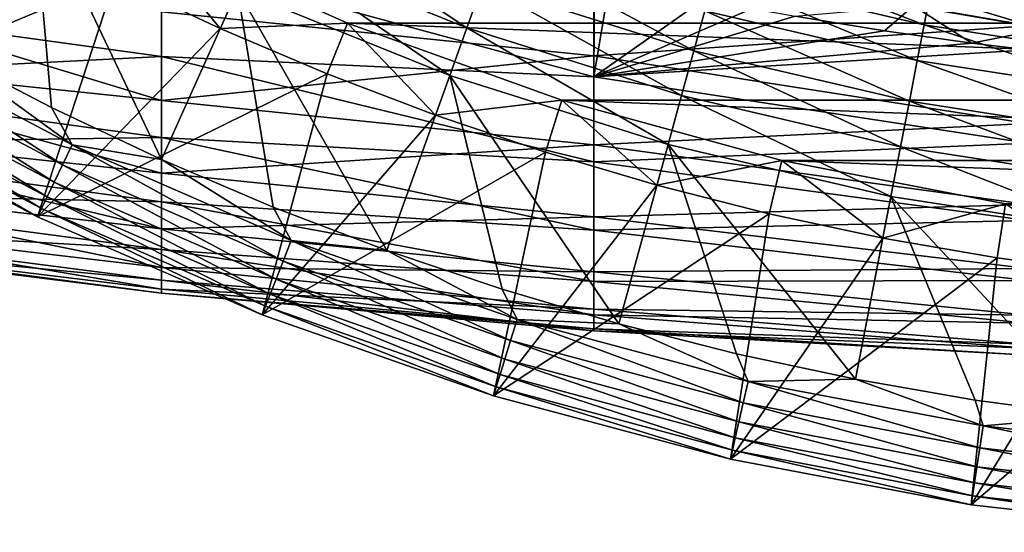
# Model space of a CAD drawing. Header units: metres. Extents: x -61 to 49, y -32 to 32.
# Tile 17 of 256: x -26.81 to -22.84, y -13.18 to -11.12. Entities that reach past the tile are written whole.
import ezdxf

# ---------------------------------------------------------------- set-up
doc = ezdxf.new("R2010")
doc.units = ezdxf.units.M
doc.layers.add('solid_K_27_40_10_000Y34', color=7, linetype='CONTINUOUS')

msp = doc.modelspace()

# ---------------------------------------------------------------- linework, layer by layer
at = {"layer": 'solid_K_27_40_10_000Y34'}
for points in [[(-27.114815, -11.244957, -21.086603), (-26.756525, -10.586072, -20.653589), (-27.54999, -10.114353, -20.653589)], [(-27.114815, -11.244957, -21.086603), (-26.679615, -11.470919, -21.086603), (-26.756525, -10.586072, -20.653589)], [(-26.236078, -11.680046, -21.086603), (-25.929277, -10.995668, -20.653589), (-26.756525, -10.586072, -20.653589)], [(-26.679615, -11.470919, -21.086603), (-26.236078, -11.680046, -21.086603), (-26.756525, -10.586072, -20.653589)], [(-25.845814, -10.809487, -20.519396), (-25.004137, -11.148714, -20.519396), (-25.769215, -10.638619, -20.362253)], [(-25.004137, -11.148714, -20.519396), (-24.940842, -10.972484, -20.362253), (-25.769215, -10.638619, -20.362253)], [(-24.491528, -10.839205, 5.97397), (-22.742485, -11.140802, 5.600442), (-22.742485, -10.682092, 6.432367)], [(-27.610189, -11.449324, -28.999958), (-26.838123, -10.735719, -30), (-26.422388, -10.951579, -30)], [(-26.324526, -10.754031, -30), (-25.999155, -11.151143, -30), (-26.422388, -10.951579, -30)], [(-25.48572, -11.130046, -32), (-26.324526, -10.754031, -30), (-26.324583, -10.754004, -32)], [(-26.324583, -10.754004, -32), (-15.675418, -10.754004, -32), (-16.51428, -11.130046, -32)], [(-25.48572, -11.130046, -32), (-26.324583, -10.754004, -32), (-16.51428, -11.130046, -32)], [(-26.324526, -10.754031, -30), (-25.485735, -11.130042, -30), (-25.999155, -11.151143, -30)], [(-25.48572, -11.130046, -32), (-25.485735, -11.130042, -30), (-26.324526, -10.754031, -30)], [(-26.236181, -11.085061, 5.147), (-24.491528, -11.262629, 5.131266), (-24.491528, -10.839205, 5.97397)], [(-25.845814, -10.809487, -20.519396), (-25.929277, -10.995668, -20.653589), (-25.073103, -11.340737, -20.653589)], [(-25.845814, -10.809487, -20.519396), (-25.073103, -11.340737, -20.653589), (-25.004137, -11.148714, -20.519396)], [(-24.940842, -10.972484, -20.362253), (-24.089344, -11.241957, -20.362253), (-24.88415, -10.814633, -20.184416)], [(-24.089344, -11.241957, -20.362253), (-24.044901, -11.08023, -20.184416), (-24.88415, -10.814633, -20.184416)], [(-24.491528, -10.839205, 5.97397), (-24.491528, -11.262629, 5.131266), (-22.742485, -11.140802, 5.600442)], [(-24.006235, -10.939527, -19.988293), (-23.160002, -11.137552, -19.988293), (-23.973869, -10.821753, -19.776541)], [(-23.160002, -11.137552, -19.988293), (-23.136747, -11.017647, -19.776541), (-23.973869, -10.821753, -19.776541)], [(-27.974253, -11.024016, -4.753545), (-26.236181, -10.873245, -5.580567), (-26.236181, -11.264341, -4.741816)], [(-26.236181, -10.873245, -5.580567), (-24.49011, -10.938113, -5.791101), (-24.491528, -11.346191, -4.943746)], [(-26.236181, -11.264341, -4.741816), (-26.236181, -10.873245, -5.580567), (-24.491528, -11.346191, -4.943746)], [(-27.974253, -10.913843, 5.001314), (-26.236181, -11.442742, 4.293465), (-26.236181, -11.085061, 5.147)], [(-27.974253, -10.913843, 5.001314), (-27.974253, -11.262379, 4.157398), (-26.236181, -11.442742, 4.293465)], [(-27.610189, -11.449324, -28.999958), (-26.422388, -10.951579, -30), (-26.736353, -11.911166, -28.999958)], [(-26.736353, -11.911166, -28.999958), (-26.422388, -10.951579, -30), (-25.999155, -11.151143, -30)], [(-24.491528, -11.346191, -4.943746), (-24.49011, -10.938113, -5.791101), (-24.426619, -10.9527, -5.77303)], [(-24.491528, -11.346191, -4.943746), (-24.426619, -10.9527, -5.77303), (-24.0492, -11.033264, -5.671954)], [(-24.044901, -11.08023, -20.184416), (-23.187782, -11.280803, -20.184416), (-24.006235, -10.939527, -19.988293)], [(-23.187782, -11.280803, -20.184416), (-23.160002, -11.137552, -19.988293), (-24.006235, -10.939527, -19.988293)], [(-23.136747, -11.017647, -19.776541), (-22.287085, -11.148885, -19.776541), (-23.118336, -10.92271, -19.552031)], [(-22.287085, -11.148885, -19.776541), (-22.275993, -11.052818, -19.552031), (-23.118336, -10.92271, -19.552031)], [(-26.236078, -11.680046, -21.086603), (-25.784859, -11.872031, -21.086603), (-25.929277, -10.995668, -20.653589)], [(-25.326616, -12.046593, -21.086603), (-25.073103, -11.340737, -20.653589), (-25.929277, -10.995668, -20.653589)], [(-25.784859, -11.872031, -21.086603), (-25.326616, -12.046593, -21.086603), (-25.929277, -10.995668, -20.653589)], [(-25.004137, -11.148714, -20.519396), (-24.138962, -11.422515, -20.519396), (-24.940842, -10.972484, -20.362253)], [(-24.138962, -11.422515, -20.519396), (-24.089344, -11.241957, -20.362253), (-24.940842, -10.972484, -20.362253)], [(-27.974253, -11.353402, -3.901973), (-27.974253, -11.024016, -4.753545), (-26.236181, -11.264341, -4.741816)], [(-24.491528, -11.346191, -4.943746), (-24.0492, -11.033264, -5.671954), (-23.853865, -11.07102, -5.623765)], [(-23.160002, -11.137552, -19.988293), (-22.301092, -11.270219, -19.988293), (-23.136747, -11.017647, -19.776541)], [(-22.301092, -11.270219, -19.988293), (-22.287085, -11.148885, -19.776541), (-23.136747, -11.017647, -19.776541)], [(-24.491528, -11.346191, -4.943746), (-23.853865, -11.07102, -5.623765), (-23.680489, -11.102409, -5.583223)], [(-23.202463, -11.060428, -5.748451), (-23.320099, -11.161357, -5.505839), (-23.680489, -11.102409, -5.583223)], [(-23.202463, -11.060428, -5.748451), (-22.96825, -11.210253, -5.44069), (-23.320099, -11.161357, -5.505839)], [(-22.671724, -11.15122, -5.605967), (-23.202463, -11.060428, -5.748451), (-22.597309, -11.041093, -5.932756)], [(-22.671724, -11.15122, -5.605967), (-22.96825, -11.210253, -5.44069), (-23.202463, -11.060428, -5.748451)], [(-26.236181, -11.085061, 5.147), (-26.236181, -11.442742, 4.293465), (-24.491528, -11.262629, 5.131266)], [(-24.491528, -11.346191, -4.943746), (-23.680489, -11.102409, -5.583223), (-23.320099, -11.161357, -5.505839)], [(-24.089344, -11.241957, -20.362253), (-23.219715, -11.445457, -20.362253), (-24.044901, -11.08023, -20.184416)], [(-23.219715, -11.445457, -20.362253), (-23.187782, -11.280803, -20.184416), (-24.044901, -11.08023, -20.184416)], [(-26.736353, -11.911166, -28.999958), (-25.999155, -11.151143, -30), (-25.568195, -11.334501, -30)], [(-25.485735, -11.130042, -30), (-25.568195, -11.334501, -30), (-25.999155, -11.151143, -30)], [(-25.485735, -11.130042, -30), (-25.130833, -11.501124, -30), (-25.568195, -11.334501, -30)], [(-25.485735, -11.130042, -30), (-24.620649, -11.440739, -30), (-25.130833, -11.501124, -30)], [(-24.620588, -11.440759, -32), (-24.620649, -11.440739, -30), (-25.485735, -11.130042, -30)], [(-24.620588, -11.440759, -32), (-25.485735, -11.130042, -30), (-25.48572, -11.130046, -32)], [(-25.48572, -11.130046, -32), (-16.51428, -11.130046, -32), (-17.379412, -11.440759, -32)], [(-24.620588, -11.440759, -32), (-25.48572, -11.130046, -32), (-17.379412, -11.440759, -32)], [(-25.004137, -11.148714, -20.519396), (-25.073103, -11.340737, -20.653589), (-24.193027, -11.619254, -20.653589)], [(-25.004137, -11.148714, -20.519396), (-24.193027, -11.619254, -20.653589), (-24.138962, -11.422515, -20.519396)], [(-24.491528, -11.262629, 5.131266), (-22.742485, -11.534845, 4.736008), (-22.742485, -11.140802, 5.600442)], [(-23.187782, -11.280803, -20.184416), (-22.317827, -11.415176, -20.184416), (-23.160002, -11.137552, -19.988293)], [(-22.317827, -11.415176, -20.184416), (-22.301092, -11.270219, -19.988293), (-23.160002, -11.137552, -19.988293)], [(-22.671724, -11.15122, -5.605967), (-22.739212, -11.237746, -5.403551), (-22.96825, -11.210253, -5.44069)], [(-27.493776, -11.24755, -21.230787), (-26.635088, -11.70138, -21.230787), (-27.449244, -11.170417, -21.15247)], [(-27.449244, -11.170417, -21.15247), (-26.596443, -11.621135, -21.15247), (-27.114815, -11.244957, -21.086603)], [(-26.635088, -11.70138, -21.230787), (-26.596443, -11.621135, -21.15247), (-27.449244, -11.170417, -21.15247)], [(-24.491528, -11.346191, -4.943746), (-23.320099, -11.161357, -5.505839), (-22.96825, -11.210253, -5.44069)], [(-24.491528, -11.346191, -4.943746), (-22.96825, -11.210253, -5.44069), (-22.739212, -11.237746, -5.403551)], [(-27.974253, -11.262379, 4.157398), (-26.236181, -11.734814, 3.415311), (-26.236181, -11.442742, 4.293465)], [(-27.974253, -11.262379, 4.157398), (-27.974253, -11.545768, 3.289434), (-26.236181, -11.734814, 3.415311)], [(-27.974253, -11.353402, -3.901973), (-26.236181, -11.264341, -4.741816), (-26.236181, -11.590849, -3.875877)], [(-27.532772, -11.315094, -21.320135), (-26.668928, -11.771649, -21.320135), (-27.493776, -11.24755, -21.230787)], [(-26.668928, -11.771649, -21.320135), (-26.635088, -11.70138, -21.230787), (-27.493776, -11.24755, -21.230787)], [(-26.596443, -11.621135, -21.15247), (-26.679615, -11.470919, -21.086603), (-27.114815, -11.244957, -21.086603)], [(-26.236181, -11.442742, 4.293465), (-24.491528, -11.620655, 4.258765), (-24.491528, -11.262629, 5.131266)], [(-26.236181, -11.264341, -4.741816), (-24.491528, -11.346191, -4.943746), (-24.491528, -11.689696, -4.065427)], [(-26.236181, -11.590849, -3.875877), (-26.236181, -11.264341, -4.741816), (-24.491528, -11.689696, -4.065427)], [(-24.491528, -11.346191, -4.943746), (-22.739212, -11.237746, -5.403551), (-22.742485, -11.614265, -4.53776)], [(-24.491528, -11.262629, 5.131266), (-24.491528, -11.620655, 4.258765), (-22.742485, -11.534845, 4.736008)], [(-24.138962, -11.422515, -20.519396), (-23.255367, -11.629284, -20.519396), (-24.089344, -11.241957, -20.362253)], [(-23.255367, -11.629284, -20.519396), (-23.219715, -11.445457, -20.362253), (-24.089344, -11.241957, -20.362253)], [(-27.565556, -11.371877, -21.418964), (-26.697376, -11.830723, -21.418964), (-27.532772, -11.315094, -21.320135)], [(-26.697376, -11.830723, -21.418964), (-26.668928, -11.771649, -21.320135), (-27.532772, -11.315094, -21.320135)], [(-23.219715, -11.445457, -20.362253), (-22.337061, -11.581792, -20.362253), (-23.187782, -11.280803, -20.184416)], [(-22.337061, -11.581792, -20.362253), (-22.317827, -11.415176, -20.184416), (-23.187782, -11.280803, -20.184416)], [(-27.974253, -11.617116, -3.027829), (-27.974253, -11.353402, -3.901973), (-26.236181, -11.590849, -3.875877)], [(-26.736353, -11.911166, -28.999958), (-25.568195, -11.334501, -30), (-25.829788, -12.306696, -28.999958)], [(-25.829788, -12.306696, -28.999958), (-25.568195, -11.334501, -30), (-25.130833, -11.501124, -30)], [(-25.326616, -12.046593, -21.086603), (-24.862024, -12.203474, -21.086603), (-25.073103, -11.340737, -20.653589)], [(-24.391764, -12.342444, -21.086603), (-24.193027, -11.619254, -20.653589), (-25.073103, -11.340737, -20.653589)], [(-24.862024, -12.203474, -21.086603), (-24.391764, -12.342444, -21.086603), (-25.073103, -11.340737, -20.653589)], [(-24.491528, -11.689696, -4.065427), (-24.491528, -11.346191, -4.943746), (-22.742485, -11.614265, -4.53776)], [(-27.565556, -11.371877, -21.418964), (-27.591558, -11.416912, -21.525557), (-26.71994, -11.877576, -21.525557)], [(-27.565556, -11.371877, -21.418964), (-26.71994, -11.877576, -21.525557), (-26.697376, -11.830723, -21.418964)], [(-27.591558, -11.416912, -21.525557), (-27.61013, -11.449358, -21.637487), (-26.736309, -11.911187, -21.637487)], [(-26.71994, -11.877576, -21.525557), (-27.591558, -11.416912, -21.525557), (-26.736309, -11.911187, -21.637487)], [(-24.138962, -11.422515, -20.519396), (-24.193027, -11.619254, -20.653589), (-23.294212, -11.829585, -20.653589)], [(-24.138962, -11.422515, -20.519396), (-23.294212, -11.829585, -20.653589), (-23.255367, -11.629284, -20.519396)], [(-27.610189, -11.449324, -28.999958), (-26.736353, -11.911166, -28.999958), (-27.61013, -11.449358, -21.637487)], [(-26.736353, -11.911166, -28.999958), (-26.736309, -11.911187, -21.637487), (-27.61013, -11.449358, -21.637487)], [(-26.596443, -11.621135, -21.15247), (-26.236078, -11.680046, -21.086603), (-26.679615, -11.470919, -21.086603)], [(-26.236181, -11.442742, 4.293465), (-26.236181, -11.734814, 3.415311), (-24.491528, -11.620655, 4.258765)], [(-24.620649, -11.440739, -30), (-24.687208, -11.65091, -30), (-25.130833, -11.501124, -30)], [(-24.620649, -11.440739, -30), (-24.238142, -11.783635, -30), (-24.687208, -11.65091, -30)], [(-24.620649, -11.440739, -30), (-23.73432, -11.684313, -30), (-24.238142, -11.783635, -30)], [(-23.734291, -11.68432, -32), (-23.73432, -11.684313, -30), (-24.620649, -11.440739, -30)], [(-23.734291, -11.68432, -32), (-24.620649, -11.440739, -30), (-24.620588, -11.440759, -32)], [(-24.620588, -11.440759, -32), (-17.379412, -11.440759, -32), (-18.265709, -11.68432, -32)], [(-23.734291, -11.68432, -32), (-24.620588, -11.440759, -32), (-18.265709, -11.68432, -32)], [(-23.255367, -11.629284, -20.519396), (-22.358536, -11.767808, -20.519396), (-23.219715, -11.445457, -20.362253)], [(-22.358536, -11.767808, -20.519396), (-22.337061, -11.581792, -20.362253), (-23.219715, -11.445457, -20.362253)], [(-25.829788, -12.306696, -28.999958), (-25.130833, -11.501124, -30), (-24.687208, -11.65091, -30)], [(-27.974253, -11.545768, 3.289434), (-26.236181, -11.959599, 2.517575), (-26.236181, -11.734814, 3.415311)], [(-27.974253, -11.545768, 3.289434), (-27.974253, -11.762372, 2.402442), (-26.236181, -11.959599, 2.517575)], [(-24.491528, -11.620655, 4.258765), (-22.742485, -11.861933, 3.844084), (-22.742485, -11.534845, 4.736008)], [(-27.974253, -11.617116, -3.027829), (-26.236181, -11.590849, -3.875877), (-26.236181, -11.850897, -2.987714)], [(-26.236181, -11.590849, -3.875877), (-24.491528, -11.689696, -4.065427), (-24.491528, -11.965322, -3.163502)], [(-26.236181, -11.850897, -2.987714), (-26.236181, -11.590849, -3.875877), (-24.491528, -11.965322, -3.163502)], [(-27.974253, -11.813632, -2.136172), (-27.974253, -11.617116, -3.027829), (-26.236181, -11.850897, -2.987714)], [(-26.635088, -11.70138, -21.230787), (-25.744884, -12.089771, -21.230787), (-26.596443, -11.621135, -21.15247)], [(-26.596443, -11.621135, -21.15247), (-25.712347, -12.006863, -21.15247), (-26.236078, -11.680046, -21.086603)], [(-25.744884, -12.089771, -21.230787), (-25.712347, -12.006863, -21.15247), (-26.596443, -11.621135, -21.15247)], [(-26.236181, -11.734814, 3.415311), (-24.491528, -11.911203, 3.361536), (-24.491528, -11.620655, 4.258765)], [(-24.491528, -11.689696, -4.065427), (-22.742485, -11.614265, -4.53776), (-22.742485, -11.926029, -3.640365)], [(-24.491528, -11.620655, 4.258765), (-24.491528, -11.911203, 3.361536), (-22.742485, -11.861933, 3.844084)], [(-24.391764, -12.342444, -21.086603), (-23.916525, -12.463302, -21.086603), (-24.193027, -11.619254, -20.653589)], [(-23.437006, -12.565866, -21.086603), (-23.294212, -11.829585, -20.653589), (-24.193027, -11.619254, -20.653589)], [(-23.916525, -12.463302, -21.086603), (-23.437006, -12.565866, -21.086603), (-24.193027, -11.619254, -20.653589)], [(-23.255367, -11.629284, -20.519396), (-23.294212, -11.829585, -20.653589), (-22.381935, -11.970495, -20.653589)], [(-23.255367, -11.629284, -20.519396), (-22.381935, -11.970495, -20.653589), (-22.358536, -11.767808, -20.519396)], [(-25.829788, -12.306696, -28.999958), (-24.687208, -11.65091, -30), (-24.897081, -12.633067, -28.999958)], [(-24.897081, -12.633067, -28.999958), (-24.687208, -11.65091, -30), (-24.238142, -11.783635, -30)], [(-26.668928, -11.771649, -21.320135), (-25.77338, -12.162373, -21.320135), (-26.635088, -11.70138, -21.230787)], [(-25.77338, -12.162373, -21.320135), (-25.744884, -12.089771, -21.230787), (-26.635088, -11.70138, -21.230787)], [(-25.712347, -12.006863, -21.15247), (-25.784859, -11.872031, -21.086603), (-26.236078, -11.680046, -21.086603)], [(-24.491528, -11.965322, -3.163502), (-24.491528, -11.689696, -4.065427), (-22.742485, -11.926029, -3.640365)], [(-23.73432, -11.684313, -30), (-23.784575, -11.898969, -30), (-24.238142, -11.783635, -30)], [(-23.73432, -11.684313, -30), (-23.326567, -11.996941, -30), (-23.784575, -11.898969, -30)], [(-23.73432, -11.684313, -30), (-22.831915, -11.859337, -30), (-23.326567, -11.996941, -30)], [(-22.831949, -11.859332, -32), (-22.831915, -11.859337, -30), (-23.73432, -11.684313, -30)], [(-22.831949, -11.859332, -32), (-23.73432, -11.684313, -30), (-23.734291, -11.68432, -32)], [(-23.734291, -11.68432, -32), (-18.265709, -11.68432, -32), (-19.168051, -11.859332, -32)], [(-22.831949, -11.859332, -32), (-23.734291, -11.68432, -32), (-19.168051, -11.859332, -32)], [(-26.236181, -11.734814, 3.415311), (-26.236181, -11.959599, 2.517575), (-24.491528, -11.911203, 3.361536)], [(-27.974253, -11.762372, 2.402442), (-26.236181, -12.115811, 1.605404), (-26.236181, -11.959599, 2.517575)], [(-27.974253, -11.762372, 2.402442), (-27.974253, -11.910938, 1.501554), (-26.236181, -12.115811, 1.605404)], [(-26.697376, -11.830723, -21.418964), (-25.797335, -12.223408, -21.418964), (-26.668928, -11.771649, -21.320135)], [(-25.797335, -12.223408, -21.418964), (-25.77338, -12.162373, -21.320135), (-26.668928, -11.771649, -21.320135)], [(-24.897081, -12.633067, -28.999958), (-24.238142, -11.783635, -30), (-23.784575, -11.898969, -30)], [(-27.974253, -11.813632, -2.136172), (-26.236181, -11.850897, -2.987714), (-26.236181, -12.042994, -2.08242)], [(-27.974253, -11.941813, -1.232158), (-27.974253, -11.813632, -2.136172), (-26.236181, -12.042994, -2.08242)], [(-26.697376, -11.830723, -21.418964), (-26.71994, -11.877576, -21.525557), (-25.816332, -12.271815, -21.525557)], [(-26.697376, -11.830723, -21.418964), (-25.816332, -12.271815, -21.525557), (-25.797335, -12.223408, -21.418964)], [(-23.437006, -12.565866, -21.086603), (-22.953911, -12.649989, -21.086603), (-23.294212, -11.829585, -20.653589)], [(-22.467949, -12.715547, -21.086603), (-22.381935, -11.970495, -20.653589), (-23.294212, -11.829585, -20.653589)], [(-22.953911, -12.649989, -21.086603), (-22.467949, -12.715547, -21.086603), (-23.294212, -11.829585, -20.653589)], [(-26.236181, -11.850897, -2.987714), (-24.491528, -11.965322, -3.163502), (-24.491528, -12.171472, -2.243207)], [(-26.236181, -12.042994, -2.08242), (-26.236181, -11.850897, -2.987714), (-24.491528, -12.171472, -2.243207)], [(-25.712347, -12.006863, -21.15247), (-25.326616, -12.046593, -21.086603), (-25.784859, -11.872031, -21.086603)], [(-24.491528, -11.911203, 3.361536), (-22.742485, -12.120166, 2.929846), (-22.742485, -11.861933, 3.844084)], [(-22.831915, -11.859337, -30), (-22.865595, -12.077209, -30), (-23.326567, -11.996941, -30)], [(-22.831915, -11.859337, -30), (-22.401388, -12.13983, -30), (-22.865595, -12.077209, -30)], [(-27.974253, -11.910938, 1.501554), (-26.236181, -12.202553, 0.684028), (-26.236181, -12.115811, 1.605404)], [(-27.974253, -11.910938, 1.501554), (-27.974253, -11.990608, 0.591981), (-26.236181, -12.202553, 0.684028)], [(-26.736353, -11.911166, -28.999958), (-25.829788, -12.306696, -28.999958), (-26.736309, -11.911187, -21.637487)], [(-26.71994, -11.877576, -21.525557), (-26.736309, -11.911187, -21.637487), (-25.829744, -12.306713, -21.637487)], [(-25.829788, -12.306696, -28.999958), (-25.829744, -12.306713, -21.637487), (-26.736309, -11.911187, -21.637487)], [(-25.816332, -12.271815, -21.525557), (-26.71994, -11.877576, -21.525557), (-25.829744, -12.306713, -21.637487)], [(-26.236181, -11.959599, 2.517575), (-24.491528, -12.132588, 2.444787), (-24.491528, -11.911203, 3.361536)], [(-24.897081, -12.633067, -28.999958), (-23.784575, -11.898969, -30), (-23.941614, -12.889086, -28.999958)], [(-24.491528, -11.911203, 3.361536), (-24.491528, -12.132588, 2.444787), (-22.742485, -12.120166, 2.929846)], [(-23.941614, -12.889086, -28.999958), (-23.784575, -11.898969, -30), (-23.326567, -11.996941, -30)], [(-27.974253, -11.941813, -1.232158), (-26.236181, -12.042994, -2.08242), (-26.236181, -12.16604, -1.165186)], [(-27.974253, -12.000919, -0.321017), (-27.974253, -11.941813, -1.232158), (-26.236181, -12.16604, -1.165186)], [(-24.491528, -11.965322, -3.163502), (-22.742485, -11.926029, -3.640365), (-22.742485, -12.168567, -2.721838)], [(-27.974253, -11.990608, 0.591981), (-26.236181, -12.219329, -0.241271), (-26.236181, -12.202553, 0.684028)], [(-27.974253, -11.990608, 0.591981), (-27.974253, -12.000919, -0.321017), (-26.236181, -12.219329, -0.241271)], [(-26.236181, -11.959599, 2.517575), (-26.236181, -12.115811, 1.605404), (-24.491528, -12.132588, 2.444787)], [(-24.491528, -12.171472, -2.243207), (-24.491528, -11.965322, -3.163502), (-22.742485, -12.168567, -2.721838)], [(-27.974253, -12.000919, -0.321017), (-26.236181, -12.16604, -1.165186), (-26.236181, -12.219329, -0.241271)], [(-25.744884, -12.089771, -21.230787), (-24.828148, -12.410551, -21.230787), (-25.712347, -12.006863, -21.15247)], [(-25.712347, -12.006863, -21.15247), (-24.801895, -12.325443, -21.15247), (-25.326616, -12.046593, -21.086603)], [(-24.828148, -12.410551, -21.230787), (-24.801895, -12.325443, -21.15247), (-25.712347, -12.006863, -21.15247)], [(-23.941614, -12.889086, -28.999958), (-23.326567, -11.996941, -30), (-22.865595, -12.077209, -30)], [(-26.236181, -12.042994, -2.08242), (-24.491528, -12.171472, -2.243207), (-24.491528, -12.306945, -1.309887)], [(-26.236181, -12.16604, -1.165186), (-26.236181, -12.042994, -2.08242), (-24.491528, -12.306945, -1.309887)], [(-24.801895, -12.325443, -21.15247), (-24.862024, -12.203474, -21.086603), (-25.326616, -12.046593, -21.086603)], [(-25.77338, -12.162373, -21.320135), (-24.851137, -12.48508, -21.320135), (-25.744884, -12.089771, -21.230787)], [(-24.851137, -12.48508, -21.320135), (-24.828148, -12.410551, -21.230787), (-25.744884, -12.089771, -21.230787)], [(-23.941614, -12.889086, -28.999958), (-22.865595, -12.077209, -30), (-22.970602, -13.072809, -28.999958)], [(-22.970602, -13.072809, -28.999958), (-22.865595, -12.077209, -30), (-22.401388, -12.13983, -30)], [(-26.236181, -12.115811, 1.605404), (-24.491528, -12.283525, 1.513842), (-24.491528, -12.132588, 2.444787)], [(-26.236181, -12.115811, 1.605404), (-26.236181, -12.202553, 0.684028), (-24.491528, -12.283525, 1.513842)], [(-24.491528, -12.132588, 2.444787), (-22.742485, -12.308046, 1.998602), (-22.742485, -12.120166, 2.929846)], [(-24.491528, -12.132588, 2.444787), (-24.491528, -12.283525, 1.513842), (-22.742485, -12.308046, 1.998602)], [(-22.970602, -13.072809, -28.999958), (-22.401388, -12.13983, -30), (-21.935579, -12.184591, -30)], [(-26.236181, -12.16604, -1.165186), (-24.491528, -12.306945, -1.309887), (-24.491528, -12.370956, -0.368961)], [(-26.236181, -12.219329, -0.241271), (-26.236181, -12.16604, -1.165186), (-24.491528, -12.370956, -0.368961)], [(-25.797335, -12.223408, -21.418964), (-24.870462, -12.547733, -21.418964), (-25.77338, -12.162373, -21.320135)], [(-24.870462, -12.547733, -21.418964), (-24.851137, -12.48508, -21.320135), (-25.77338, -12.162373, -21.320135)], [(-24.491528, -12.171472, -2.243207), (-22.742485, -12.168567, -2.721838), (-22.742485, -12.340471, -1.787513)], [(-24.491528, -12.306945, -1.309887), (-24.491528, -12.171472, -2.243207), (-22.742485, -12.340471, -1.787513)], [(-22.970602, -13.072809, -28.999958), (-21.935579, -12.184591, -30), (-21.987873, -13.18354, -28.999958)], [(-26.236181, -12.202553, 0.684028), (-24.491528, -12.363134, 0.574108), (-24.491528, -12.283525, 1.513842)], [(-26.236181, -12.202553, 0.684028), (-26.236181, -12.219329, -0.241271), (-24.491528, -12.363134, 0.574108)], [(-26.236181, -12.219329, -0.241271), (-24.491528, -12.370956, -0.368961), (-24.491528, -12.363134, 0.574108)], [(-25.797335, -12.223408, -21.418964), (-25.816332, -12.271815, -21.525557), (-24.885792, -12.597426, -21.525557)], [(-25.797335, -12.223408, -21.418964), (-24.885792, -12.597426, -21.525557), (-24.870462, -12.547733, -21.418964)], [(-24.801895, -12.325443, -21.15247), (-24.391764, -12.342444, -21.086603), (-24.862024, -12.203474, -21.086603)], [(-25.829788, -12.306696, -28.999958), (-24.897081, -12.633067, -28.999958), (-25.829744, -12.306713, -21.637487)], [(-25.816332, -12.271815, -21.525557), (-25.829744, -12.306713, -21.637487), (-24.897047, -12.633078, -21.637487)], [(-24.897081, -12.633067, -28.999958), (-24.897047, -12.633078, -21.637487), (-25.829744, -12.306713, -21.637487)], [(-24.885792, -12.597426, -21.525557), (-25.816332, -12.271815, -21.525557), (-24.897047, -12.633078, -21.637487)], [(-24.491528, -12.283525, 1.513842), (-22.742485, -12.424484, 1.055756), (-22.742485, -12.308046, 1.998602)], [(-24.491528, -12.283525, 1.513842), (-24.491528, -12.363134, 0.574108), (-22.742485, -12.424484, 1.055756)], [(-24.491528, -12.306945, -1.309887), (-22.742485, -12.340471, -1.787513), (-22.742485, -12.440743, -0.842811)], [(-24.491528, -12.370956, -0.368961), (-24.491528, -12.306945, -1.309887), (-22.742485, -12.440743, -0.842811)], [(-24.828148, -12.410551, -21.230787), (-23.890001, -12.661926, -21.230787), (-24.801895, -12.325443, -21.15247)], [(-24.801895, -12.325443, -21.15247), (-23.870184, -12.575095, -21.15247), (-24.391764, -12.342444, -21.086603)], [(-23.890001, -12.661926, -21.230787), (-23.870184, -12.575095, -21.15247), (-24.801895, -12.325443, -21.15247)], [(-23.870184, -12.575095, -21.15247), (-23.916525, -12.463302, -21.086603), (-24.391764, -12.342444, -21.086603)], [(-24.491528, -12.363134, 0.574108), (-22.742485, -12.468801, 0.106782), (-22.742485, -12.424484, 1.055756)], [(-24.491528, -12.363134, 0.574108), (-24.491528, -12.370956, -0.368961), (-22.742485, -12.468801, 0.106782)], [(-24.491528, -12.370956, -0.368961), (-22.742485, -12.440743, -0.842811), (-22.742485, -12.468801, 0.106782)], [(-24.851137, -12.48508, -21.320135), (-23.907358, -12.737965, -21.320135), (-24.828148, -12.410551, -21.230787)], [(-23.907358, -12.737965, -21.320135), (-23.890001, -12.661926, -21.230787), (-24.828148, -12.410551, -21.230787)], [(-23.870184, -12.575095, -21.15247), (-23.437006, -12.565866, -21.086603), (-23.916525, -12.463302, -21.086603)], [(-24.870462, -12.547733, -21.418964), (-23.921947, -12.801888, -21.418964), (-24.851137, -12.48508, -21.320135)], [(-23.921947, -12.801888, -21.418964), (-23.907358, -12.737965, -21.320135), (-24.851137, -12.48508, -21.320135)], [(-24.870462, -12.547733, -21.418964), (-24.885792, -12.597426, -21.525557), (-23.933519, -12.852587, -21.525557)], [(-24.870462, -12.547733, -21.418964), (-23.933519, -12.852587, -21.525557), (-23.921947, -12.801888, -21.418964)], [(-23.890001, -12.661926, -21.230787), (-22.935694, -12.842491, -21.230787), (-23.870184, -12.575095, -21.15247)], [(-23.870184, -12.575095, -21.15247), (-22.922421, -12.754421, -21.15247), (-23.437006, -12.565866, -21.086603)], [(-22.935694, -12.842491, -21.230787), (-22.922421, -12.754421, -21.15247), (-23.870184, -12.575095, -21.15247)], [(-22.922421, -12.754421, -21.15247), (-22.953911, -12.649989, -21.086603), (-23.437006, -12.565866, -21.086603)], [(-24.885792, -12.597426, -21.525557), (-24.897047, -12.633078, -21.637487), (-23.941591, -12.889091, -21.637487)], [(-23.933519, -12.852587, -21.525557), (-24.885792, -12.597426, -21.525557), (-23.941591, -12.889091, -21.637487)], [(-24.897081, -12.633067, -28.999958), (-23.941614, -12.889086, -28.999958), (-24.897047, -12.633078, -21.637487)], [(-23.941614, -12.889086, -28.999958), (-23.941591, -12.889091, -21.637487), (-24.897047, -12.633078, -21.637487)], [(-23.907358, -12.737965, -21.320135), (-22.947319, -12.919614, -21.320135), (-23.890001, -12.661926, -21.230787)], [(-22.947319, -12.919614, -21.320135), (-22.935694, -12.842491, -21.230787), (-23.890001, -12.661926, -21.230787)], [(-22.922421, -12.754421, -21.15247), (-22.467949, -12.715547, -21.086603), (-22.953911, -12.649989, -21.086603)], [(-23.921947, -12.801888, -21.418964), (-22.95709, -12.984448, -21.418964), (-23.907358, -12.737965, -21.320135)], [(-22.95709, -12.984448, -21.418964), (-22.947319, -12.919614, -21.320135), (-23.907358, -12.737965, -21.320135)], [(-22.922421, -12.754421, -21.15247), (-21.963905, -12.86242, -21.15247), (-22.467949, -12.715547, -21.086603)], [(-22.935694, -12.842491, -21.230787), (-21.97056, -12.951236, -21.230787), (-22.922421, -12.754421, -21.15247)], [(-21.97056, -12.951236, -21.230787), (-21.963905, -12.86242, -21.15247), (-22.922421, -12.754421, -21.15247)], [(-23.921947, -12.801888, -21.418964), (-23.933519, -12.852587, -21.525557), (-22.964842, -13.035871, -21.525557)], [(-23.921947, -12.801888, -21.418964), (-22.964842, -13.035871, -21.525557), (-22.95709, -12.984448, -21.418964)], [(-23.933519, -12.852587, -21.525557), (-23.941591, -12.889091, -21.637487), (-22.970583, -13.072812, -21.637487)], [(-22.964842, -13.035871, -21.525557), (-23.933519, -12.852587, -21.525557), (-22.970583, -13.072812, -21.637487)], [(-22.947319, -12.919614, -21.320135), (-21.976389, -13.029011, -21.320135), (-22.935694, -12.842491, -21.230787)], [(-21.976389, -13.029011, -21.320135), (-21.97056, -12.951236, -21.230787), (-22.935694, -12.842491, -21.230787)], [(-23.941614, -12.889086, -28.999958), (-22.970602, -13.072809, -28.999958), (-23.941591, -12.889091, -21.637487)], [(-22.970602, -13.072809, -28.999958), (-22.970583, -13.072812, -21.637487), (-23.941591, -12.889091, -21.637487)], [(-22.95709, -12.984448, -21.418964), (-21.981289, -13.094395, -21.418964), (-22.947319, -12.919614, -21.320135)], [(-21.981289, -13.094395, -21.418964), (-21.976389, -13.029011, -21.320135), (-22.947319, -12.919614, -21.320135)], [(-22.95709, -12.984448, -21.418964), (-22.964842, -13.035871, -21.525557), (-21.985176, -13.146253, -21.525557)], [(-22.95709, -12.984448, -21.418964), (-21.985176, -13.146253, -21.525557), (-21.981289, -13.094395, -21.418964)], [(-22.964842, -13.035871, -21.525557), (-22.970583, -13.072812, -21.637487), (-21.987867, -13.18354, -21.637487)], [(-21.985176, -13.146253, -21.525557), (-22.964842, -13.035871, -21.525557), (-21.987867, -13.18354, -21.637487)], [(-22.970602, -13.072809, -28.999958), (-21.987873, -13.18354, -28.999958), (-22.970583, -13.072812, -21.637487)], [(-21.987873, -13.18354, -28.999958), (-21.987867, -13.18354, -21.637487), (-22.970583, -13.072812, -21.637487)]]:
    msp.add_3dface(points, dxfattribs=at)

doc.saveas('drawing.dxf')
